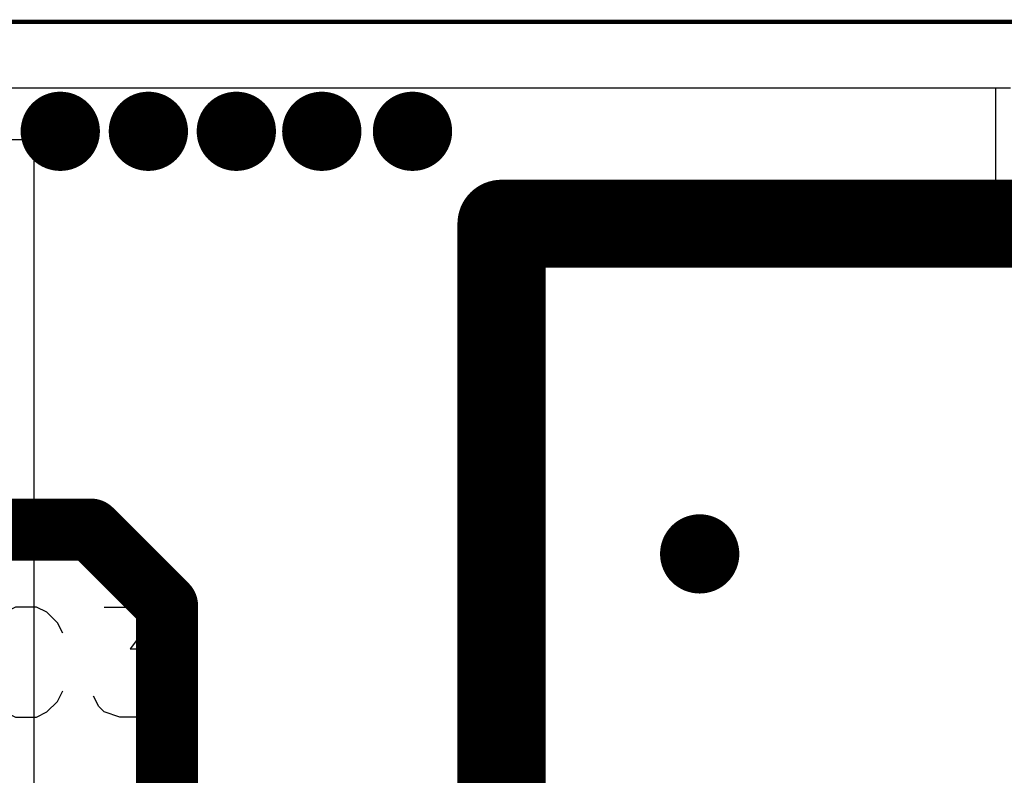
# Model space of a CAD drawing. Header units: millimetres. Extents: x 0 to 559, y 0 to 433.
# Tile 7 of 65: x 78.02 to 83.7, y 100.37 to 104.73. Entities that reach past the tile are written whole.
import ezdxf

# ---------------------------------------------------------------- set-up
doc = ezdxf.new("R2010")
doc.units = ezdxf.units.MM
for name, color, linetype in [('BottomLayer', 5, 'Continuous'), ('BottomSolder', 6, 'Continuous'), ('KeepOutLayer', 6, 'Continuous'), ('Mechanical10', 56, 'Continuous'), ('Mechanical12', 56, 'Continuous'), ('Mechanical9', 56, 'Continuous'), ('MidLayer1', 16, 'Continuous'), ('MidLayer2', 76, 'Continuous'), ('MultiLayer', 9, 'Continuous'), ('TopLayer', 1, 'Continuous'), ('TopOverlay', 2, 'Continuous'), ('TopPaste', 8, 'Continuous'), ('TopSolder', 216, 'Continuous'), ('ViaHoleLayer', 16, 'Continuous')]:
    doc.layers.add(name, color=color, linetype=linetype)

# ---------------------------------------------------------------- blocks, each defined once
blk = doc.blocks.new('UFL_SMD_99')
at = {"layer": 'Mechanical10', "const_width": 0.0254}
for points in [[(-1.5001, -1.5999), (-1.5001, 1.5999)], [(0.8001, 1.5999), (-1.5001, 1.5999)], [(1.1001, 1.5999), (0.8001, 1.5999)], [(1.5001, 1.1999), (1.1001, 1.5999)], [(1.5001, -1.5999), (1.5001, 1.1999)], [(1.5001, -1.5999), (-1.5001, -1.5999)]]:
    blk.add_lwpolyline(points, dxfattribs=at)
at = {"layer": 'Mechanical10', "const_width": 0.0127}
for points in [[(-1.5065, 1.5999, 1), (-1.4938, 1.5999, 1)], [(-1.5065, 1.5999, 1), (-1.4938, 1.5999, 1)], [(0.7937, 1.5999, 1), (0.8065, 1.5999, 1)], [(0.7937, 1.5999, 1), (0.8065, 1.5999, 1)], [(1.0937, 1.5999, 1), (1.1064, 1.5999, 1)], [(1.0937, 1.5999, 1), (1.1064, 1.5999, 1)], [(1.4938, 1.1999, 1), (1.5065, 1.1999, 1)], [(1.4938, 1.1999, 1), (1.5065, 1.1999, 1)], [(-1.5065, -1.5999, 1), (-1.4938, -1.5999, 1)], [(-1.5065, -1.5999, 1), (-1.4938, -1.5999, 1)], [(1.4938, -1.5999, 1), (1.5065, -1.5999, 1)], [(1.4938, -1.5999, 1), (1.5065, -1.5999, 1)]]:
    blk.add_lwpolyline(points, format="xyb", close=True, dxfattribs=at)
at = {"layer": 'Mechanical12'}
for p, q in [((2.2499, 2.2499), (-2.2499, 2.2499)), ((-2.2499, 2.2499), (-2.2499, -2.2499)), ((2.2499, -2.2499), (2.2499, 2.2499)), ((-2.2499, -2.2499), (-2.2499, -2.2499)), ((-2.2499, -2.2499), (2.2499, -2.2499))]:
    blk.add_line(p, q, dxfattribs=at)
at = {"layer": 'Mechanical9'}
for p, q in [((0.0483, 1.1727), (-0.254, 1.475)), ((-0.254, 1.475), (-0.254, 1.0517)), ((0.2297, 1.4447), (0.2599, 1.4447)), ((0.2599, 1.4447), (0.3204, 1.4145)), ((0.3204, 1.4145), (0.3506, 1.3843)), ((0.3506, 1.3843), (0.3809, 1.3238)), ((0.3809, 1.3238), (0.3809, 1.2029)), ((0.3809, 1.2029), (0.3506, 1.1424)), ((0.139, 1.1122), (0.0483, 1.1727)), ((0.3506, 1.1424), (0.3204, 1.1122)), ((0.1995, 1.082), (0.139, 1.1122)), ((0.2599, 1.082), (0.1995, 1.082)), ((0.3204, 1.1122), (0.2599, 1.082)), ((-1.1193, -0.3023), (-1.5425, 0)), ((-1.5425, 0), (-1.5425, -0.4535)), ((1.7601, 0), (1.7903, -0.0605)), ((1.7903, -0.0605), (1.881, -0.1512)), ((1.881, -0.1512), (1.2461, -0.1512)), ((-1.1193, -0.3023), (-1.7541, -0.3023)), ((-0.1935, -1.5052), (-0.1331, -1.475)), ((-0.2238, -1.5354), (-0.1935, -1.5052)), ((-0.254, -1.6261), (-0.2238, -1.5354)), ((0.3809, -1.5354), (0.3809, -1.868)), ((-0.254, -1.7168), (-0.254, -1.6261)), ((0.3809, -1.868), (0.139, -1.6866)), ((0.139, -1.6866), (0.139, -1.7773)), ((-0.2238, -1.8075), (-0.254, -1.7168)), ((-0.1633, -1.868), (-0.2238, -1.8075)), ((0.139, -1.7773), (0.1088, -1.8378)), ((-0.0726, -1.8982), (-0.1633, -1.868)), ((0.0785, -1.868), (-0.0121, -1.8982)), ((0.1088, -1.8378), (0.0785, -1.868)), ((-0.0121, -1.8982), (-0.0726, -1.8982))]:
    blk.add_line(p, q, dxfattribs=at)
at = {"layer": 'TopLayer'}
for points in [[(0.5, 1.0001), (0.5, 2.0001), (-0.5, 1.0001), (-0.5, 2.0001)], [(-0.95, -1.0999), (-0.95, 1.0999), (-2, -1.0999), (-2, 1.0999)], [(2, -1.0999), (2, 1.0999), (0.95, -1.0999), (0.95, 1.0999)], [(0.5, -2.0001), (0.5, -1.0001), (-0.5, -2.0001), (-0.5, -1.0001)]]:
    blk.add_solid(points, dxfattribs=at)
at = {"layer": 'TopOverlay'}
for p, q in [((-0.2262, 0.0102), (-0.3169, 0.1009)), ((-0.3169, 0.1009), (0.318, 0.1009)), ((-0.1959, -0.0503), (-0.2262, 0.0102)), ((-0.3169, -0.2136), (0.1669, -0.2136)), ((0.1669, -0.2136), (0.2575, -0.2438)), ((0.2575, -0.2438), (0.2878, -0.274)), ((0.2878, -0.274), (0.318, -0.3345)), ((0.318, -0.3345), (0.318, -0.3949)), ((0.318, -0.3949), (0.2878, -0.4554)), ((0.2575, -0.4856), (0.1669, -0.5159)), ((0.2878, -0.4554), (0.2575, -0.4856)), ((0.1669, -0.5159), (0.1064, -0.5159))]:
    blk.add_line(p, q, dxfattribs=at)
at = {"layer": 'TopPaste'}
for points in [[(0.5, 1.0001), (0.5, 2.0001), (-0.5, 1.0001), (-0.5, 2.0001)], [(-0.95, -1.0999), (-0.95, 1.0999), (-2, -1.0999), (-2, 1.0999)], [(2, -1.0999), (2, 1.0999), (0.95, -1.0999), (0.95, 1.0999)], [(0.5, -2.0001), (0.5, -1.0001), (-0.5, -2.0001), (-0.5, -1.0001)]]:
    blk.add_solid(points, dxfattribs=at)
at = {"layer": 'TopSolder'}
for points in [[(0.5254, 0.9747), (0.5254, 2.0255), (-0.5254, 0.9747), (-0.5254, 2.0255)], [(-0.9246, -1.1253), (-0.9246, 1.1253), (-2.0254, -1.1253), (-2.0254, 1.1253)], [(2.0254, -1.1253), (2.0254, 1.1253), (0.9246, -1.1253), (0.9246, 1.1253)], [(0.5254, -2.0255), (0.5254, -0.9747), (-0.5254, -2.0255), (-0.5254, -0.9747)]]:
    blk.add_solid(points, dxfattribs=at)
blk = doc.blocks.new('C_0402_MOD1_106')
at = {"layer": 'Mechanical10', "const_width": 0.0254}
for points in [[(0.78, 0.3299), (-0.78, 0.3299)], [(-0.78, 0.3299), (-0.78, -0.3299)], [(0.78, 0.3299), (0.78, -0.3299)], [(0.78, -0.3299), (-0.78, -0.3299)]]:
    blk.add_lwpolyline(points, dxfattribs=at)
at = {"layer": 'Mechanical10', "const_width": 0.0127}
for points in [[(-0.7864, 0.3299, 1), (-0.7737, 0.3299, 1)], [(-0.7864, 0.3299, 1), (-0.7737, 0.3299, 1)], [(0.7737, 0.3299, 1), (0.7864, 0.3299, 1)], [(0.7737, 0.3299, 1), (0.7864, 0.3299, 1)], [(-0.7864, -0.3299, 1), (-0.7737, -0.3299, 1)], [(-0.7864, -0.3299, 1), (-0.7737, -0.3299, 1)], [(0.7737, -0.3299, 1), (0.7864, -0.3299, 1)], [(0.7737, -0.3299, 1), (0.7864, -0.3299, 1)]]:
    blk.add_lwpolyline(points, format="xyb", close=True, dxfattribs=at)
at = {"layer": 'Mechanical12'}
for p, q in [((0.78, 0.3299), (-0.78, 0.3299)), ((-0.78, 0.3299), (-0.78, -0.3299)), ((0.78, -0.3299), (0.78, 0.3299)), ((-0.78, -0.3299), (-0.78, -0.3299)), ((-0.78, -0.3299), (0.78, -0.3299))]:
    blk.add_line(p, q, dxfattribs=at)
at = {"layer": 'Mechanical9'}
for p, q in [((-0.7041, 0), (-1.1273, 0)), ((-1.0064, -0.3023), (-0.7041, 0)), ((0.0449, -0.6349), (0.0449, 0)), ((-1.0669, -0.393), (-1.0064, -0.3023)), ((-1.0971, -0.4535), (-1.0669, -0.393)), ((-1.0971, -0.5139), (-1.0971, -0.4535)), ((-0.7343, -0.4837), (-0.7343, -0.5139)), ((-1.0669, -0.5744), (-1.0971, -0.5139)), ((-0.7343, -0.5139), (-0.7646, -0.5744)), ((0.1356, -0.5442), (0.0449, -0.6349)), ((0.1961, -0.5139), (0.1356, -0.5442)), ((-1.0366, -0.6046), (-1.0669, -0.5744)), ((-0.9762, -0.6349), (-1.0366, -0.6046)), ((-0.7948, -0.6046), (-0.8552, -0.6349)), ((-0.7646, -0.5744), (-0.7948, -0.6046)), ((-0.8552, -0.6349), (-0.9762, -0.6349))]:
    blk.add_line(p, q, dxfattribs=at)
at = {"layer": 'TopLayer'}
for points in [[(-0.1201, 0.3299), (-0.78, 0.3299), (-0.1201, -0.3299), (-0.78, -0.3299)], [(0.78, 0.3299), (0.1201, 0.3299), (0.78, -0.3299), (0.1201, -0.3299)]]:
    blk.add_solid(points, dxfattribs=at)
at = {"layer": 'TopOverlay'}
for p, q in [((-0.4249, -1.6906), (-0.3644, -1.6302)), ((-0.3644, -1.6302), (-0.2737, -1.5999)), ((-0.2737, -1.5999), (-0.1831, -1.5999)), ((-0.1831, -1.5999), (-0.0924, -1.6302)), ((-0.0924, -1.6302), (-0.0621, -1.6604)), ((0.2372, -1.6302), (0.1767, -1.6906)), ((0.2976, -1.5999), (0.2372, -1.6302)), ((0.4186, -1.5999), (0.2976, -1.5999)), ((0.479, -1.6302), (0.4186, -1.5999)), ((0.5395, -1.6906), (0.479, -1.6302)), ((-0.4551, -1.7813), (-0.4249, -1.6906)), ((-0.0621, -1.6604), (-0.0319, -1.7209)), ((0.1767, -1.6906), (0.1465, -1.7511)), ((0.5697, -1.7511), (0.5395, -1.6906)), ((0.5999, -1.8418), (0.5697, -1.7511)), ((-0.4551, -1.8418), (-0.4551, -1.7813)), ((-0.4249, -1.9325), (-0.4551, -1.8418)), ((0.5999, -1.993), (0.5999, -1.8418)), ((-0.3947, -1.9627), (-0.4249, -1.9325)), ((-0.3342, -1.993), (-0.3947, -1.9627)), ((-0.4249, -2.2348), (-0.2435, -1.993)), ((-0.2435, -1.993), (-0.3342, -1.993)), ((0.5697, -2.0837), (0.5999, -1.993)), ((0.1465, -2.0837), (0.1767, -2.1441)), ((0.5395, -2.1441), (0.5697, -2.0837)), ((0.1767, -2.1441), (0.2372, -2.2046)), ((0.479, -2.2046), (0.5395, -2.1441)), ((0.2372, -2.2046), (0.2976, -2.2348)), ((0.4186, -2.2348), (0.479, -2.2046)), ((-0.0924, -2.2348), (-0.4249, -2.2348)), ((0.2976, -2.2348), (0.4186, -2.2348))]:
    blk.add_line(p, q, dxfattribs=at)
at = {"layer": 'TopPaste'}
for points in [[(-0.1201, 0.3299), (-0.78, 0.3299), (-0.1201, -0.3299), (-0.78, -0.3299)], [(0.78, 0.3299), (0.1201, 0.3299), (0.78, -0.3299), (0.1201, -0.3299)]]:
    blk.add_solid(points, dxfattribs=at)
at = {"layer": 'TopSolder'}
for points in [[(-0.0947, 0.3553), (-0.8054, 0.3553), (-0.0947, -0.3553), (-0.8054, -0.3553)], [(0.8054, 0.3553), (0.0947, 0.3553), (0.8054, -0.3553), (0.0947, -0.3553)]]:
    blk.add_solid(points, dxfattribs=at)

msp = doc.modelspace()

# ---------------------------------------------------------------- linework, layer by layer
at = {"layer": 'BottomLayer'}
for p, q in [((72.9996, 104.3376), (83.6498, 104.3376)), ((83.6498, 104.3376), (83.6498, 103.4136)), ((83.6498, 103.4136), (84.487, 103.4136))]:
    msp.add_line(p, q, dxfattribs=at)
at = {"layer": 'BottomLayer', "const_width": 0.2032}
for points in [[(78.1553, 104.0872, 1), (78.3585, 104.0872, 1)], [(78.6633, 104.0872, 1), (78.8665, 104.0872, 1)], [(79.1705, 104.0872, 1), (79.3737, 104.0872, 1)], [(79.6633, 104.0872, 1), (79.8665, 104.0872, 1)], [(80.1865, 104.0872, 1), (80.3897, 104.0872, 1)], [(81.1822, 103.5538, 1), (81.3854, 103.5538, 1)], [(81.6902, 103.5538, 1), (81.8934, 103.5538, 1)], [(82.1982, 103.5538, 1), (82.4014, 103.5538, 1)], [(82.7062, 103.5538, 1), (82.9094, 103.5538, 1)], [(83.2142, 103.5538, 1), (83.4174, 103.5538, 1)], [(80.6996, 103.1728, 1), (80.9028, 103.1728, 1)], [(80.6996, 102.6648, 1), (80.9028, 102.6648, 1)], [(80.6996, 102.1568, 1), (80.9028, 102.1568, 1)], [(80.6996, 101.6488, 1), (80.9028, 101.6488, 1)], [(81.8426, 101.6488, 1), (82.0458, 101.6488, 1)], [(80.6996, 101.1408, 1), (80.9028, 101.1408, 1)], [(80.6996, 100.6328, 1), (80.9028, 100.6328, 1)]]:
    msp.add_lwpolyline(points, format="xyb", close=True, dxfattribs=at)
at = {"layer": 'BottomSolder', "const_width": 0.2286}
for points in [[(78.1426, 104.0872, 1), (78.3712, 104.0872, 1)], [(78.6506, 104.0872, 1), (78.8792, 104.0872, 1)], [(79.1578, 104.0872, 1), (79.3864, 104.0872, 1)], [(79.6506, 104.0872, 1), (79.8792, 104.0872, 1)], [(80.1738, 104.0872, 1), (80.4024, 104.0872, 1)], [(81.1695, 103.5538, 1), (81.3981, 103.5538, 1)], [(81.6775, 103.5538, 1), (81.9061, 103.5538, 1)], [(82.1855, 103.5538, 1), (82.4141, 103.5538, 1)], [(82.6935, 103.5538, 1), (82.9221, 103.5538, 1)], [(83.2015, 103.5538, 1), (83.4301, 103.5538, 1)], [(80.6869, 103.1728, 1), (80.9155, 103.1728, 1)], [(80.6869, 102.6648, 1), (80.9155, 102.6648, 1)], [(80.6869, 102.1568, 1), (80.9155, 102.1568, 1)], [(80.6869, 101.6488, 1), (80.9155, 101.6488, 1)], [(81.8299, 101.6488, 1), (82.0585, 101.6488, 1)], [(80.6869, 101.1408, 1), (80.9155, 101.1408, 1)], [(80.6869, 100.6328, 1), (80.9155, 100.6328, 1)]]:
    msp.add_lwpolyline(points, format="xyb", close=True, dxfattribs=at)
at = {"layer": 'KeepOutLayer', "const_width": 0.0254}
msp.add_lwpolyline([(76.821, 104.7186), (99.2604, 104.7186)], dxfattribs=at)
at = {"layer": 'MidLayer1'}
msp.add_line((72.9996, 104.3376), (83.7364, 104.3376), dxfattribs=at)
at = {"layer": 'MidLayer1', "const_width": 0.2032}
for points in [[(78.1553, 104.0872, 1), (78.3585, 104.0872, 1)], [(78.6633, 104.0872, 1), (78.8665, 104.0872, 1)], [(79.1705, 104.0872, 1), (79.3737, 104.0872, 1)], [(79.6633, 104.0872, 1), (79.8665, 104.0872, 1)], [(80.1865, 104.0872, 1), (80.3897, 104.0872, 1)], [(81.1822, 103.5538, 1), (81.3854, 103.5538, 1)], [(81.6902, 103.5538, 1), (81.8934, 103.5538, 1)], [(82.1982, 103.5538, 1), (82.4014, 103.5538, 1)], [(82.7062, 103.5538, 1), (82.9094, 103.5538, 1)], [(83.2142, 103.5538, 1), (83.4174, 103.5538, 1)], [(80.6996, 103.1728, 1), (80.9028, 103.1728, 1)], [(80.6996, 102.6648, 1), (80.9028, 102.6648, 1)], [(80.6996, 102.1568, 1), (80.9028, 102.1568, 1)], [(80.6996, 101.6488, 1), (80.9028, 101.6488, 1)], [(81.8426, 101.6488, 1), (82.0458, 101.6488, 1)], [(80.6996, 101.1408, 1), (80.9028, 101.1408, 1)], [(80.6996, 100.6328, 1), (80.9028, 100.6328, 1)]]:
    msp.add_lwpolyline(points, format="xyb", close=True, dxfattribs=at)
at = {"layer": 'MidLayer2'}
msp.add_line((72.9999, 104.3376), (83.7364, 104.3376), dxfattribs=at)
at = {"layer": 'MidLayer2', "const_width": 0.2032}
for points in [[(78.1553, 104.0872, 1), (78.3585, 104.0872, 1)], [(78.6633, 104.0872, 1), (78.8665, 104.0872, 1)], [(79.1705, 104.0872, 1), (79.3737, 104.0872, 1)], [(79.6633, 104.0872, 1), (79.8665, 104.0872, 1)], [(80.1865, 104.0872, 1), (80.3897, 104.0872, 1)], [(81.1822, 103.5538, 1), (81.3854, 103.5538, 1)], [(81.6902, 103.5538, 1), (81.8934, 103.5538, 1)], [(82.1982, 103.5538, 1), (82.4014, 103.5538, 1)], [(82.7062, 103.5538, 1), (82.9094, 103.5538, 1)], [(83.2142, 103.5538, 1), (83.4174, 103.5538, 1)], [(80.6996, 103.1728, 1), (80.9028, 103.1728, 1)], [(80.6996, 102.6648, 1), (80.9028, 102.6648, 1)], [(80.6996, 102.1568, 1), (80.9028, 102.1568, 1)], [(80.6996, 101.6488, 1), (80.9028, 101.6488, 1)], [(81.8426, 101.6488, 1), (82.0458, 101.6488, 1)], [(80.6996, 101.1408, 1), (80.9028, 101.1408, 1)], [(80.6996, 100.6328, 1), (80.9028, 100.6328, 1)]]:
    msp.add_lwpolyline(points, format="xyb", close=True, dxfattribs=at)
at = {"layer": 'MultiLayer', "const_width": 0.2032}
for points in [[(78.1553, 104.0872, 1), (78.3585, 104.0872, 1)], [(78.6633, 104.0872, 1), (78.8665, 104.0872, 1)], [(79.1705, 104.0872, 1), (79.3737, 104.0872, 1)], [(79.6633, 104.0872, 1), (79.8665, 104.0872, 1)], [(80.1865, 104.0872, 1), (80.3897, 104.0872, 1)], [(81.1822, 103.5538, 1), (81.3854, 103.5538, 1)], [(81.6902, 103.5538, 1), (81.8934, 103.5538, 1)], [(82.1982, 103.5538, 1), (82.4014, 103.5538, 1)], [(82.7062, 103.5538, 1), (82.9094, 103.5538, 1)], [(83.2142, 103.5538, 1), (83.4174, 103.5538, 1)], [(80.6996, 103.1728, 1), (80.9028, 103.1728, 1)], [(80.6996, 102.6648, 1), (80.9028, 102.6648, 1)], [(80.6996, 102.1568, 1), (80.9028, 102.1568, 1)], [(80.6996, 101.6488, 1), (80.9028, 101.6488, 1)], [(81.8426, 101.6488, 1), (82.0458, 101.6488, 1)], [(80.6996, 101.1408, 1), (80.9028, 101.1408, 1)], [(80.6996, 100.6328, 1), (80.9028, 100.6328, 1)]]:
    msp.add_lwpolyline(points, format="xyb", close=True, dxfattribs=at)
at = {"layer": 'TopLayer'}
for points, const_width in [([(78.1553, 104.0872, 1), (78.3585, 104.0872, 1)], 0.2032), ([(78.6633, 104.0872, 1), (78.8665, 104.0872, 1)], 0.2032), ([(79.1705, 104.0872, 1), (79.3737, 104.0872, 1)], 0.2032), ([(79.6633, 104.0872, 1), (79.8665, 104.0872, 1)], 0.2032), ([(80.1865, 104.0872, 1), (80.3897, 104.0872, 1)], 0.2032), ([(80.6742, 103.5538, 1), (80.9282, 103.5538, 1)], 0.254), ([(80.6742, 103.5538, 1), (80.9282, 103.5538, 1)], 0.254), ([(81.1568, 103.5538, 1), (81.4108, 103.5538, 1)], 0.254), ([(81.1568, 103.5538, 1), (81.4108, 103.5538, 1)], 0.254), ([(81.6648, 103.5538, 1), (81.9188, 103.5538, 1)], 0.254), ([(81.6648, 103.5538, 1), (81.9188, 103.5538, 1)], 0.254), ([(82.1728, 103.5538, 1), (82.4268, 103.5538, 1)], 0.254), ([(82.1728, 103.5538, 1), (82.4268, 103.5538, 1)], 0.254), ([(82.6808, 103.5538, 1), (82.9348, 103.5538, 1)], 0.254), ([(82.6808, 103.5538, 1), (82.9348, 103.5538, 1)], 0.254), ([(83.1888, 103.5538, 1), (83.4428, 103.5538, 1)], 0.254), ([(83.1888, 103.5538, 1), (83.4428, 103.5538, 1)], 0.254), ([(81.1822, 103.5538, 1), (81.3854, 103.5538, 1)], 0.2032), ([(81.6902, 103.5538, 1), (81.8934, 103.5538, 1)], 0.2032), ([(82.1982, 103.5538, 1), (82.4014, 103.5538, 1)], 0.2032), ([(82.7062, 103.5538, 1), (82.9094, 103.5538, 1)], 0.2032), ([(83.2142, 103.5538, 1), (83.4174, 103.5538, 1)], 0.2032), ([(80.6742, 103.1728, 1), (80.9282, 103.1728, 1)], 0.254), ([(80.6742, 103.1728, 1), (80.9282, 103.1728, 1)], 0.254), ([(80.6996, 103.1728, 1), (80.9028, 103.1728, 1)], 0.2032), ([(80.6742, 102.6648, 1), (80.9282, 102.6648, 1)], 0.254), ([(80.6742, 102.6648, 1), (80.9282, 102.6648, 1)], 0.254), ([(80.6996, 102.6648, 1), (80.9028, 102.6648, 1)], 0.2032), ([(80.6742, 102.1568, 1), (80.9282, 102.1568, 1)], 0.254), ([(80.6742, 102.1568, 1), (80.9282, 102.1568, 1)], 0.254), ([(80.6996, 102.1568, 1), (80.9028, 102.1568, 1)], 0.2032), ([(78.3452, 101.789, 1), (78.5242, 101.789, 1)], 0.1789), ([(78.3452, 101.789, 1), (78.5242, 101.789, 1)], 0.1789), ([(80.6742, 101.6488, 1), (80.9282, 101.6488, 1)], 0.254), ([(80.6742, 101.6488, 1), (80.9282, 101.6488, 1)], 0.254), ([(80.6996, 101.6488, 1), (80.9028, 101.6488, 1)], 0.2032), ([(81.8426, 101.6488, 1), (82.0458, 101.6488, 1)], 0.2032), ([(78.7829, 101.3513, 1), (78.9618, 101.3513, 1)], 0.1789), ([(78.7829, 101.3513, 1), (78.9618, 101.3513, 1)], 0.1789), ([(80.6742, 101.1408, 1), (80.9282, 101.1408, 1)], 0.254), ([(80.6742, 101.1408, 1), (80.9282, 101.1408, 1)], 0.254), ([(80.6996, 101.1408, 1), (80.9028, 101.1408, 1)], 0.2032), ([(80.6742, 100.6328, 1), (80.9282, 100.6328, 1)], 0.254), ([(80.6742, 100.6328, 1), (80.9282, 100.6328, 1)], 0.254), ([(80.6996, 100.6328, 1), (80.9028, 100.6328, 1)], 0.2032), ([(80.6742, 100.1248, 1), (80.9282, 100.1248, 1)], 0.254)]:
    msp.add_lwpolyline(points, format="xyb", close=True, dxfattribs=dict(at, const_width=const_width))
for points, const_width in [([(80.8012, 103.5538), (81.2838, 103.5538)], 0.508), ([(80.8012, 103.1728), (80.8012, 103.5538)], 0.508), ([(81.2838, 103.5538), (81.7918, 103.5538)], 0.508), ([(81.7918, 103.5538), (82.2998, 103.5538)], 0.508), ([(82.2998, 103.5538), (82.8078, 103.5538)], 0.508), ([(82.8078, 103.5538), (83.3158, 103.5538)], 0.508), ([(83.3158, 103.5538), (98.0986, 103.5538)], 0.508), ([(80.8012, 102.6648), (80.8012, 103.1728)], 0.508), ([(80.8012, 102.1568), (80.8012, 102.6648)], 0.508), ([(80.8012, 101.6488), (80.8012, 102.1568)], 0.508), ([(77.357, 101.789), (78.4347, 101.789)], 0.3579), ([(78.4347, 101.789), (78.8723, 101.3513)], 0.3579), ([(80.8012, 101.1408), (80.8012, 101.6488)], 0.508), ([(78.8723, 100.0087), (78.8723, 101.3513)], 0.3579), ([(80.8012, 100.6328), (80.8012, 101.1408)], 0.508), ([(80.8012, 100.1248), (80.8012, 100.6328)], 0.508)]:
    msp.add_lwpolyline(points, dxfattribs=dict(at, const_width=const_width))
at = {"layer": 'TopSolder', "const_width": 0.2286}
for points in [[(78.1426, 104.0872, 1), (78.3712, 104.0872, 1)], [(78.6506, 104.0872, 1), (78.8792, 104.0872, 1)], [(79.1578, 104.0872, 1), (79.3864, 104.0872, 1)], [(79.6506, 104.0872, 1), (79.8792, 104.0872, 1)], [(80.1738, 104.0872, 1), (80.4024, 104.0872, 1)], [(81.1695, 103.5538, 1), (81.3981, 103.5538, 1)], [(81.6775, 103.5538, 1), (81.9061, 103.5538, 1)], [(82.1855, 103.5538, 1), (82.4141, 103.5538, 1)], [(82.6935, 103.5538, 1), (82.9221, 103.5538, 1)], [(83.2015, 103.5538, 1), (83.4301, 103.5538, 1)], [(80.6869, 103.1728, 1), (80.9155, 103.1728, 1)], [(80.6869, 102.6648, 1), (80.9155, 102.6648, 1)], [(80.6869, 102.1568, 1), (80.9155, 102.1568, 1)], [(80.6869, 101.6488, 1), (80.9155, 101.6488, 1)], [(81.8299, 101.6488, 1), (82.0585, 101.6488, 1)], [(80.6869, 101.1408, 1), (80.9155, 101.1408, 1)], [(80.6869, 100.6328, 1), (80.9155, 100.6328, 1)]]:
    msp.add_lwpolyline(points, format="xyb", close=True, dxfattribs=at)
at = {"layer": 'ViaHoleLayer', "const_width": 0.1016}
for points in [[(78.2061, 104.0872, 1), (78.3077, 104.0872, 1)], [(78.7141, 104.0872, 1), (78.8157, 104.0872, 1)], [(79.2213, 104.0872, 1), (79.3229, 104.0872, 1)], [(79.7141, 104.0872, 1), (79.8157, 104.0872, 1)], [(80.2373, 104.0872, 1), (80.3389, 104.0872, 1)], [(81.233, 103.5538, 1), (81.3346, 103.5538, 1)], [(81.741, 103.5538, 1), (81.8426, 103.5538, 1)], [(82.249, 103.5538, 1), (82.3506, 103.5538, 1)], [(82.757, 103.5538, 1), (82.8586, 103.5538, 1)], [(83.265, 103.5538, 1), (83.3666, 103.5538, 1)], [(80.7504, 103.1728, 1), (80.852, 103.1728, 1)], [(80.7504, 102.6648, 1), (80.852, 102.6648, 1)], [(80.7504, 102.1568, 1), (80.852, 102.1568, 1)], [(80.7504, 101.6488, 1), (80.852, 101.6488, 1)], [(81.8934, 101.6488, 1), (81.995, 101.6488, 1)], [(80.7504, 101.1408, 1), (80.852, 101.1408, 1)], [(80.7504, 100.6328, 1), (80.852, 100.6328, 1)]]:
    msp.add_lwpolyline(points, format="xyb", close=True, dxfattribs=at)

# ---------------------------------------------------------------- block references
for name, p, rotation in [('UFL_SMD_99', (75.8568, 101.789), 270), ('C_0402_MOD1_106', (78.4172, 99.1072), 180)]:
    msp.add_blockref(name, p, dxfattribs=dict(rotation=rotation))

doc.saveas('drawing.dxf')
